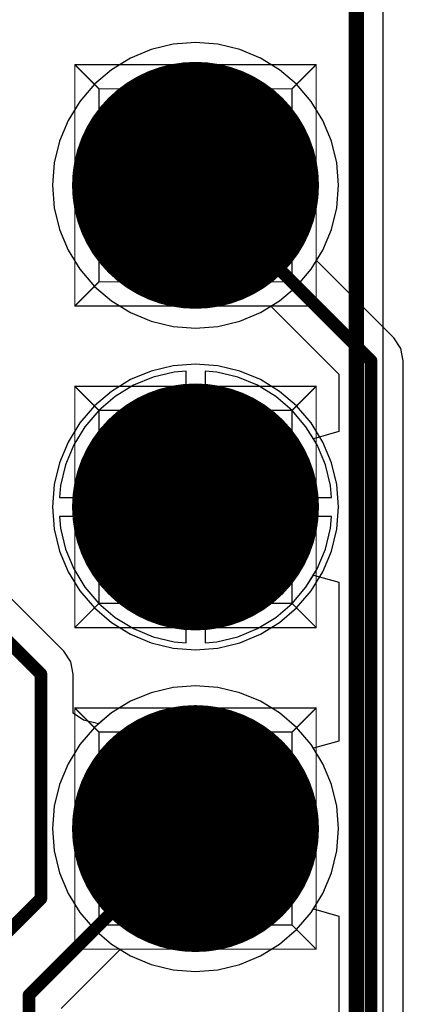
# Model space of a CAD drawing. Header units: millimetres. Extents: x 138 to 555, y 26 to 334.
# Tile 66 of 256: x 357.2 to 360.23, y 76.08 to 83.86. Entities that reach past the tile are written whole.
import ezdxf

# ---------------------------------------------------------------- set-up
doc = ezdxf.new("R2010")
doc.units = ezdxf.units.MM
for name, color, linetype in [('BottomLayer', 5, 'Continuous'), ('BottomSolder', 6, 'Continuous'), ('DrillDrawing', 1, 'Continuous'), ('Mechanical20', 56, 'Continuous'), ('Mechanical27', 56, 'Continuous'), ('MidLayer1', 16, 'Continuous'), ('MidLayer2', 76, 'Continuous'), ('MidLayer3', 90, 'Continuous'), ('MidLayer4', 156, 'Continuous'), ('MultiLayer', 9, 'Continuous'), ('PadHoleLayer', 156, 'Continuous'), ('TopLayer', 1, 'Continuous'), ('TopOverlay', 2, 'Continuous'), ('TopSolder', 216, 'Continuous')]:
    doc.layers.add(name, color=color, linetype=linetype)

# ---------------------------------------------------------------- blocks, each defined once
blk = doc.blocks.new('CON_SAMTEC_TSW_120_07_G_D_933')
at = {"layer": 'BottomLayer', "const_width": 0.925}
for points in [[(-16.9725, -1.27, 1), (-16.0475, -1.27, 1)], [(-14.4325, -1.27, 1), (-13.5075, -1.27, 1)], [(-11.8925, -1.27, 1), (-10.9675, -1.27, 1)]]:
    blk.add_lwpolyline(points, format="xyb", close=True, dxfattribs=at)
at = {"layer": 'BottomSolder', "const_width": 0.975}
for points in [[(-16.9975, -1.27, 1), (-16.0225, -1.27, 1)], [(-14.4575, -1.27, 1), (-13.4825, -1.27, 1)], [(-11.9175, -1.27, 1), (-10.9425, -1.27, 1)]]:
    blk.add_lwpolyline(points, format="xyb", close=True, dxfattribs=at)
at = {"layer": 'Mechanical20', "const_width": 0.01}
blk.add_lwpolyline([(-25.62, -2.75), (25.62, -2.75)], dxfattribs=at)
at = {"layer": 'Mechanical27', "const_width": 0.01}
for points in [[(-17.4625, -0.3175), (-17.4625, -2.2225)], [(-17.4625, -0.3175), (-15.5575, -0.3175)], [(-17.4625, -0.3175), (-17.272, -0.508)], [(-15.5575, -0.3175), (-15.748, -0.508)], [(-15.5575, -0.3175), (-15.5575, -2.2225)], [(-14.9225, -0.3175), (-14.9225, -2.2225)], [(-14.9225, -0.3175), (-13.0175, -0.3175)], [(-14.9225, -0.3175), (-14.732, -0.508)], [(-13.0175, -0.3175), (-13.208, -0.508)], [(-13.0175, -0.3175), (-13.0175, -2.2225)], [(-12.3825, -0.3175), (-12.3825, -2.2225)], [(-12.3825, -0.3175), (-10.4775, -0.3175)], [(-12.3825, -0.3175), (-12.192, -0.508)], [(-10.4775, -0.3175), (-10.668, -0.508)], [(-10.4775, -0.3175), (-10.4775, -2.2225)], [(-17.272, -0.508), (-15.748, -0.508)], [(-17.272, -0.508), (-17.272, -2.032)], [(-15.748, -0.508), (-15.748, -2.032)], [(-14.732, -0.508), (-13.208, -0.508)], [(-14.732, -0.508), (-14.732, -2.032)], [(-13.208, -0.508), (-13.208, -2.032)], [(-12.192, -0.508), (-10.668, -0.508)], [(-12.192, -0.508), (-12.192, -2.032)], [(-10.668, -0.508), (-10.668, -2.032)], [(-17.272, -2.032), (-17.4625, -2.2225)], [(-17.272, -2.032), (-15.748, -2.032)], [(-15.748, -2.032), (-15.5575, -2.2225)], [(-14.732, -2.032), (-14.9225, -2.2225)], [(-14.732, -2.032), (-13.208, -2.032)], [(-13.208, -2.032), (-13.0175, -2.2225)], [(-12.192, -2.032), (-12.3825, -2.2225)], [(-12.192, -2.032), (-10.668, -2.032)], [(-10.668, -2.032), (-10.4775, -2.2225)], [(-17.4625, -2.2225), (-15.5575, -2.2225)], [(-14.9225, -2.2225), (-13.0175, -2.2225)], [(-12.3825, -2.2225), (-10.4775, -2.2225)], [(-25.4, -2.54), (25.4, -2.54)]]:
    blk.add_lwpolyline(points, dxfattribs=at)
at = {"layer": 'Mechanical27', "const_width": 0.005}
for points in [[(-17.465, -0.3175, 1), (-17.46, -0.3175, 1)], [(-17.465, -0.3175, 1), (-17.46, -0.3175, 1)], [(-17.465, -0.3175, 1), (-17.46, -0.3175, 1)], [(-15.56, -0.3175, 1), (-15.555, -0.3175, 1)], [(-15.56, -0.3175, 1), (-15.555, -0.3175, 1)], [(-15.56, -0.3175, 1), (-15.555, -0.3175, 1)], [(-14.925, -0.3175, 1), (-14.92, -0.3175, 1)], [(-14.925, -0.3175, 1), (-14.92, -0.3175, 1)], [(-14.925, -0.3175, 1), (-14.92, -0.3175, 1)], [(-13.02, -0.3175, 1), (-13.015, -0.3175, 1)], [(-13.02, -0.3175, 1), (-13.015, -0.3175, 1)], [(-13.02, -0.3175, 1), (-13.015, -0.3175, 1)], [(-12.385, -0.3175, 1), (-12.38, -0.3175, 1)], [(-12.385, -0.3175, 1), (-12.38, -0.3175, 1)], [(-12.385, -0.3175, 1), (-12.38, -0.3175, 1)], [(-10.48, -0.3175, 1), (-10.475, -0.3175, 1)], [(-10.48, -0.3175, 1), (-10.475, -0.3175, 1)], [(-10.48, -0.3175, 1), (-10.475, -0.3175, 1)], [(-17.2745, -0.508, 1), (-17.2695, -0.508, 1)], [(-17.2745, -0.508, 1), (-17.2695, -0.508, 1)], [(-17.2745, -0.508, 1), (-17.2695, -0.508, 1)], [(-15.7505, -0.508, 1), (-15.7455, -0.508, 1)], [(-15.7505, -0.508, 1), (-15.7455, -0.508, 1)], [(-15.7505, -0.508, 1), (-15.7455, -0.508, 1)], [(-14.7345, -0.508, 1), (-14.7295, -0.508, 1)], [(-14.7345, -0.508, 1), (-14.7295, -0.508, 1)], [(-14.7345, -0.508, 1), (-14.7295, -0.508, 1)], [(-13.2105, -0.508, 1), (-13.2055, -0.508, 1)], [(-13.2105, -0.508, 1), (-13.2055, -0.508, 1)], [(-13.2105, -0.508, 1), (-13.2055, -0.508, 1)], [(-12.1945, -0.508, 1), (-12.1895, -0.508, 1)], [(-12.1945, -0.508, 1), (-12.1895, -0.508, 1)], [(-12.1945, -0.508, 1), (-12.1895, -0.508, 1)], [(-10.6705, -0.508, 1), (-10.6655, -0.508, 1)], [(-10.6705, -0.508, 1), (-10.6655, -0.508, 1)], [(-10.6705, -0.508, 1), (-10.6655, -0.508, 1)], [(-17.2745, -2.032, 1), (-17.2695, -2.032, 1)], [(-17.2745, -2.032, 1), (-17.2695, -2.032, 1)], [(-17.2745, -2.032, 1), (-17.2695, -2.032, 1)], [(-15.7505, -2.032, 1), (-15.7455, -2.032, 1)], [(-15.7505, -2.032, 1), (-15.7455, -2.032, 1)], [(-15.7505, -2.032, 1), (-15.7455, -2.032, 1)], [(-14.7345, -2.032, 1), (-14.7295, -2.032, 1)], [(-14.7345, -2.032, 1), (-14.7295, -2.032, 1)], [(-14.7345, -2.032, 1), (-14.7295, -2.032, 1)], [(-13.2105, -2.032, 1), (-13.2055, -2.032, 1)], [(-13.2105, -2.032, 1), (-13.2055, -2.032, 1)], [(-13.2105, -2.032, 1), (-13.2055, -2.032, 1)], [(-12.1945, -2.032, 1), (-12.1895, -2.032, 1)], [(-12.1945, -2.032, 1), (-12.1895, -2.032, 1)], [(-12.1945, -2.032, 1), (-12.1895, -2.032, 1)], [(-10.6705, -2.032, 1), (-10.6655, -2.032, 1)], [(-10.6705, -2.032, 1), (-10.6655, -2.032, 1)], [(-10.6705, -2.032, 1), (-10.6655, -2.032, 1)], [(-17.465, -2.2225, 1), (-17.46, -2.2225, 1)], [(-17.465, -2.2225, 1), (-17.46, -2.2225, 1)], [(-17.465, -2.2225, 1), (-17.46, -2.2225, 1)], [(-15.56, -2.2225, 1), (-15.555, -2.2225, 1)], [(-15.56, -2.2225, 1), (-15.555, -2.2225, 1)], [(-15.56, -2.2225, 1), (-15.555, -2.2225, 1)], [(-14.925, -2.2225, 1), (-14.92, -2.2225, 1)], [(-14.925, -2.2225, 1), (-14.92, -2.2225, 1)], [(-14.925, -2.2225, 1), (-14.92, -2.2225, 1)], [(-13.02, -2.2225, 1), (-13.015, -2.2225, 1)], [(-13.02, -2.2225, 1), (-13.015, -2.2225, 1)], [(-13.02, -2.2225, 1), (-13.015, -2.2225, 1)], [(-12.385, -2.2225, 1), (-12.38, -2.2225, 1)], [(-12.385, -2.2225, 1), (-12.38, -2.2225, 1)], [(-12.385, -2.2225, 1), (-12.38, -2.2225, 1)], [(-10.48, -2.2225, 1), (-10.475, -2.2225, 1)], [(-10.48, -2.2225, 1), (-10.475, -2.2225, 1)], [(-10.48, -2.2225, 1), (-10.475, -2.2225, 1)]]:
    blk.add_lwpolyline(points, format="xyb", close=True, dxfattribs=at)
at = {"layer": 'MidLayer1', "const_width": 0.925}
for points in [[(-16.9725, -1.27, 1), (-16.0475, -1.27, 1)], [(-14.4325, -1.27, 1), (-13.5075, -1.27, 1)], [(-11.8925, -1.27, 1), (-10.9675, -1.27, 1)]]:
    blk.add_lwpolyline(points, format="xyb", close=True, dxfattribs=at)
at = {"layer": 'MidLayer2', "const_width": 0.925}
for points in [[(-16.9725, -1.27, 1), (-16.0475, -1.27, 1)], [(-14.4325, -1.27, 1), (-13.5075, -1.27, 1)], [(-11.8925, -1.27, 1), (-10.9675, -1.27, 1)]]:
    blk.add_lwpolyline(points, format="xyb", close=True, dxfattribs=at)
at = {"layer": 'MidLayer3', "const_width": 0.925}
for points in [[(-16.9725, -1.27, 1), (-16.0475, -1.27, 1)], [(-14.4325, -1.27, 1), (-13.5075, -1.27, 1)], [(-11.8925, -1.27, 1), (-10.9675, -1.27, 1)]]:
    blk.add_lwpolyline(points, format="xyb", close=True, dxfattribs=at)
at = {"layer": 'MidLayer4', "const_width": 0.925}
for points in [[(-16.9725, -1.27, 1), (-16.0475, -1.27, 1)], [(-14.4325, -1.27, 1), (-13.5075, -1.27, 1)], [(-11.8925, -1.27, 1), (-10.9675, -1.27, 1)]]:
    blk.add_lwpolyline(points, format="xyb", close=True, dxfattribs=at)
at = {"layer": 'MultiLayer', "const_width": 0.925}
for points in [[(-16.9725, -1.27, 1), (-16.0475, -1.27, 1)], [(-14.4325, -1.27, 1), (-13.5075, -1.27, 1)], [(-11.8925, -1.27, 1), (-10.9675, -1.27, 1)]]:
    blk.add_lwpolyline(points, format="xyb", close=True, dxfattribs=at)
at = {"layer": 'PadHoleLayer', "const_width": 0.5}
for points in [[(-16.76, -1.27, 1), (-16.26, -1.27, 1)], [(-14.22, -1.27, 1), (-13.72, -1.27, 1)], [(-11.68, -1.27, 1), (-11.18, -1.27, 1)]]:
    blk.add_lwpolyline(points, format="xyb", close=True, dxfattribs=at)
at = {"layer": 'TopLayer', "const_width": 0.925}
for points in [[(-16.9725, -1.27, 1), (-16.0475, -1.27, 1)], [(-14.4325, -1.27, 1), (-13.5075, -1.27, 1)], [(-11.8925, -1.27, 1), (-10.9675, -1.27, 1)]]:
    blk.add_lwpolyline(points, format="xyb", close=True, dxfattribs=at)
at = {"layer": 'TopOverlay', "const_width": 0.12}
blk.add_lwpolyline([(-25.4, -2.54), (25.4, -2.54)], dxfattribs=at)
at = {"layer": 'TopSolder', "const_width": 0.975}
for points in [[(-16.9975, -1.27, 1), (-16.0225, -1.27, 1)], [(-14.4575, -1.27, 1), (-13.4825, -1.27, 1)], [(-11.9175, -1.27, 1), (-10.9425, -1.27, 1)]]:
    blk.add_lwpolyline(points, format="xyb", close=True, dxfattribs=at)

msp = doc.modelspace()

# ---------------------------------------------------------------- linework, layer by layer
at = {"layer": 'BottomLayer'}
for p, q in [((358.5905, 83.6809), (358.4139, 83.667)), ((358.767, 83.667), (358.5905, 83.6809)), ((358.2417, 83.6256), (358.0781, 83.5579)), ((358.4139, 83.667), (358.2417, 83.6256)), ((358.9392, 83.6256), (358.767, 83.667)), ((359.1028, 83.5579), (358.9392, 83.6256)), ((358.0781, 83.5579), (357.9272, 83.4653)), ((359.2538, 83.4653), (359.1028, 83.5579)), ((357.9272, 83.4653), (357.7925, 83.3503)), ((359.3884, 83.3503), (359.2538, 83.4653)), ((357.7925, 83.3503), (357.6775, 83.2157)), ((359.5034, 83.2157), (359.3884, 83.3503)), ((357.6775, 83.2157), (357.585, 83.0647)), ((359.5959, 83.0647), (359.5034, 83.2157)), ((357.585, 83.0647), (357.5172, 82.9011)), ((359.6637, 82.9011), (359.5959, 83.0647)), ((357.5172, 82.9011), (357.4759, 82.7289)), ((359.705, 82.7289), (359.6637, 82.9011)), ((357.4759, 82.7289), (357.462, 82.5524)), ((359.7189, 82.5524), (359.705, 82.7289)), ((357.462, 82.5524), (357.4759, 82.3759)), ((359.705, 82.3759), (359.7189, 82.5524)), ((357.4759, 82.3759), (357.5172, 82.2037)), ((359.6637, 82.2037), (359.705, 82.3759)), ((357.5172, 82.2037), (357.585, 82.0401)), ((359.5959, 82.0401), (359.6637, 82.2037)), ((357.585, 82.0401), (357.6775, 81.8891)), ((359.5455, 81.9578), (359.5959, 82.0401)), ((357.6775, 81.8891), (357.7925, 81.7544)), ((360.1563, 81.347), (359.5455, 81.9578)), ((357.7925, 81.7544), (357.9272, 81.6394)), ((357.9272, 81.6394), (358.0781, 81.5469)), ((359.1028, 81.5469), (359.185, 81.5973)), ((359.185, 81.5973), (359.7212, 81.0612)), ((358.0781, 81.5469), (358.2417, 81.4791)), ((358.9392, 81.4791), (359.1028, 81.5469)), ((358.2417, 81.4791), (358.4139, 81.4378)), ((358.4139, 81.4378), (358.5905, 81.4239)), ((358.5905, 81.4239), (358.767, 81.4378)), ((358.767, 81.4378), (358.9392, 81.4791)), ((360.2116, 81.2643), (360.1563, 81.347)), ((360.231, 81.1668), (360.2116, 81.2643)), ((360.231, 68.7349), (360.231, 81.1668)), ((358.2572, 81.0379), (358.1009, 80.9732)), ((358.4218, 81.0774), (358.2572, 81.0379)), ((358.5155, 81.0848), (358.4218, 81.0774)), ((358.5155, 80.0874), (358.5155, 81.0848)), ((358.7591, 81.0774), (358.6655, 81.0848)), ((358.6655, 81.0848), (358.6655, 80.0124)), ((358.9237, 81.0379), (358.7591, 81.0774)), ((359.08, 80.9732), (358.9237, 81.0379)), ((359.7212, 81.0612), (359.7212, 80.6074)), ((358.1009, 80.9732), (357.9566, 80.8848)), ((359.2243, 80.8848), (359.08, 80.9732)), ((357.9566, 80.8848), (357.828, 80.7749)), ((359.3529, 80.7749), (359.2243, 80.8848)), ((357.828, 80.7749), (357.7181, 80.6462)), ((359.4628, 80.6462), (359.3529, 80.7749)), ((357.7181, 80.6462), (357.6297, 80.5019)), ((359.5212, 80.551), (359.4628, 80.6462)), ((359.7212, 80.6074), (359.5212, 80.551)), ((357.6297, 80.5019), (357.5649, 80.3456)), ((357.5649, 80.3456), (357.5254, 80.1811)), ((357.5254, 80.1811), (357.518, 80.0874)), ((357.518, 80.0874), (358.5155, 80.0874)), ((358.5155, 79.9374), (357.518, 79.9374)), ((357.518, 79.9374), (357.5254, 79.8437)), ((358.5155, 78.94), (358.5155, 79.9374)), ((358.6655, 80.0124), (358.6655, 78.94)), ((357.5254, 79.8437), (357.5649, 79.6792)), ((357.5649, 79.6792), (357.6297, 79.5228)), ((357.6297, 79.5228), (357.7181, 79.3786)), ((359.4628, 79.3786), (359.5212, 79.4738)), ((359.5212, 79.4738), (359.7212, 79.4174)), ((359.7212, 79.4174), (359.7212, 78.1631)), ((357.7181, 79.3786), (357.828, 79.2499)), ((359.3529, 79.2499), (359.4628, 79.3786)), ((357.828, 79.2499), (357.9566, 79.14)), ((359.2243, 79.14), (359.3529, 79.2499)), ((357.9566, 79.14), (358.1009, 79.0516)), ((359.08, 79.0516), (359.2243, 79.14)), ((358.1009, 79.0516), (358.2572, 78.9868)), ((358.9237, 78.9868), (359.08, 79.0516)), ((358.2572, 78.9868), (358.4218, 78.9473)), ((358.4218, 78.9473), (358.5155, 78.94)), ((358.6655, 78.94), (358.7591, 78.9473)), ((358.7591, 78.9473), (358.9237, 78.9868)), ((358.2417, 78.5456), (358.0781, 78.4779)), ((358.4139, 78.587), (358.2417, 78.5456)), ((358.5905, 78.6009), (358.4139, 78.587)), ((358.767, 78.587), (358.5905, 78.6009)), ((358.9392, 78.5456), (358.767, 78.587)), ((359.1028, 78.4779), (358.9392, 78.5456)), ((358.0781, 78.4779), (357.9272, 78.3853)), ((359.2538, 78.3853), (359.1028, 78.4779)), ((357.9272, 78.3853), (357.7925, 78.2703)), ((359.3884, 78.2703), (359.2538, 78.3853)), ((357.7925, 78.2703), (357.6775, 78.1357)), ((359.5034, 78.1357), (359.3884, 78.2703)), ((359.7212, 78.1631), (359.5212, 78.1067)), ((357.6775, 78.1357), (357.585, 77.9847)), ((359.5212, 78.1067), (359.5034, 78.1357)), ((357.585, 77.9847), (357.5172, 77.8211)), ((357.5172, 77.8211), (357.4759, 77.6489)), ((357.4759, 77.6489), (357.462, 77.4724)), ((357.462, 77.4724), (357.4759, 77.2959)), ((357.4759, 77.2959), (357.5172, 77.1237)), ((357.5172, 77.1237), (357.585, 76.9601)), ((357.585, 76.9601), (357.6775, 76.8091)), ((359.5034, 76.8091), (359.5212, 76.8381)), ((359.5212, 76.8381), (359.7212, 76.7817)), ((357.6775, 76.8091), (357.7925, 76.6744)), ((359.3884, 76.6744), (359.5034, 76.8091)), ((359.7212, 76.7817), (359.7212, 75.6231)), ((357.7925, 76.6744), (357.9272, 76.5594)), ((359.2538, 76.5594), (359.3884, 76.6744)), ((357.9272, 76.5594), (358.0781, 76.4669)), ((359.1028, 76.4669), (359.2538, 76.5594)), ((358.0781, 76.4669), (358.2417, 76.3991)), ((358.9392, 76.3991), (359.1028, 76.4669)), ((358.2417, 76.3991), (358.4139, 76.3578)), ((358.767, 76.3578), (358.9392, 76.3991)), ((358.4139, 76.3578), (358.5905, 76.3439)), ((358.5905, 76.3439), (358.767, 76.3578))]:
    msp.add_line(p, q, dxfattribs=at)
at = {"layer": 'BottomLayer', "const_width": 0.1}
for points in [[(358.5905, 82.5524), (359.9761, 81.1668)], [(359.9761, 68.7349), (359.9761, 81.1668)]]:
    msp.add_lwpolyline(points, dxfattribs=at)
at = {"layer": 'BottomLayer', "const_width": 0.05}
for points in [[(358.5655, 82.5524, 1), (358.6155, 82.5524, 1)], [(359.9511, 81.1668, 1), (360.0011, 81.1668, 1)], [(359.9511, 81.1668, 1), (360.0011, 81.1668, 1)]]:
    msp.add_lwpolyline(points, format="xyb", close=True, dxfattribs=at)
at = {"layer": 'DrillDrawing', "const_width": 0.0508}
for points in [[(358.3365, 82.8064), (358.8445, 82.8064)], [(358.3365, 82.8064), (358.5905, 82.2984)], [(358.5905, 82.2984), (358.8445, 82.8064)], [(358.3365, 80.2664), (358.8445, 80.2664)], [(358.3365, 80.2664), (358.5905, 79.7584)], [(358.5905, 79.7584), (358.8445, 80.2664)], [(358.3365, 77.7264), (358.8445, 77.7264)], [(358.3365, 77.7264), (358.5905, 77.2184)], [(358.5905, 77.2184), (358.8445, 77.7264)]]:
    msp.add_lwpolyline(points, dxfattribs=at)
at = {"layer": 'DrillDrawing', "const_width": 0.0254}
for points in [[(358.3238, 82.8064, 1), (358.3492, 82.8064, 1)], [(358.3238, 82.8064, 1), (358.3492, 82.8064, 1)], [(358.8318, 82.8064, 1), (358.8572, 82.8064, 1)], [(358.8318, 82.8064, 1), (358.8572, 82.8064, 1)], [(358.5778, 82.2984, 1), (358.6032, 82.2984, 1)], [(358.5778, 82.2984, 1), (358.6032, 82.2984, 1)], [(358.3238, 80.2664, 1), (358.3492, 80.2664, 1)], [(358.3238, 80.2664, 1), (358.3492, 80.2664, 1)], [(358.8318, 80.2664, 1), (358.8572, 80.2664, 1)], [(358.8318, 80.2664, 1), (358.8572, 80.2664, 1)], [(358.5778, 79.7584, 1), (358.6032, 79.7584, 1)], [(358.5778, 79.7584, 1), (358.6032, 79.7584, 1)], [(358.3238, 77.7264, 1), (358.3492, 77.7264, 1)], [(358.3238, 77.7264, 1), (358.3492, 77.7264, 1)], [(358.8318, 77.7264, 1), (358.8572, 77.7264, 1)], [(358.8318, 77.7264, 1), (358.8572, 77.7264, 1)], [(358.5778, 77.2184, 1), (358.6032, 77.2184, 1)], [(358.5778, 77.2184, 1), (358.6032, 77.2184, 1)]]:
    msp.add_lwpolyline(points, format="xyb", close=True, dxfattribs=at)
at = {"layer": 'MidLayer1'}
for p, q in [((358.5905, 83.6809), (358.4139, 83.667)), ((358.767, 83.667), (358.5905, 83.6809)), ((358.2417, 83.6256), (358.0781, 83.5579)), ((358.4139, 83.667), (358.2417, 83.6256)), ((358.9392, 83.6256), (358.767, 83.667)), ((359.1028, 83.5579), (358.9392, 83.6256)), ((358.0781, 83.5579), (357.9272, 83.4653)), ((359.2538, 83.4653), (359.1028, 83.5579)), ((357.9272, 83.4653), (357.7925, 83.3503)), ((359.3884, 83.3503), (359.2538, 83.4653)), ((357.7925, 83.3503), (357.6775, 83.2157)), ((359.5034, 83.2157), (359.3884, 83.3503)), ((357.6775, 83.2157), (357.585, 83.0647)), ((359.5959, 83.0647), (359.5034, 83.2157)), ((357.585, 83.0647), (357.5172, 82.9011)), ((359.6637, 82.9011), (359.5959, 83.0647)), ((357.5172, 82.9011), (357.4759, 82.7289)), ((359.705, 82.7289), (359.6637, 82.9011)), ((357.4759, 82.7289), (357.462, 82.5524)), ((359.7189, 82.5524), (359.705, 82.7289)), ((357.462, 82.5524), (357.4759, 82.3759)), ((359.705, 82.3759), (359.7189, 82.5524)), ((357.4759, 82.3759), (357.5172, 82.2037)), ((359.6637, 82.2037), (359.705, 82.3759)), ((357.5172, 82.2037), (357.585, 82.0401)), ((359.5959, 82.0401), (359.6637, 82.2037)), ((357.585, 82.0401), (357.6775, 81.8891)), ((359.5034, 81.8891), (359.5959, 82.0401)), ((357.6775, 81.8891), (357.7925, 81.7544)), ((359.3884, 81.7544), (359.5034, 81.8891)), ((357.7925, 81.7544), (357.9272, 81.6394)), ((359.2538, 81.6394), (359.3884, 81.7544)), ((357.9272, 81.6394), (358.0781, 81.5469)), ((359.1028, 81.5469), (359.2538, 81.6394)), ((358.0781, 81.5469), (358.2417, 81.4791)), ((358.9392, 81.4791), (359.1028, 81.5469)), ((358.2417, 81.4791), (358.4139, 81.4378)), ((358.4139, 81.4378), (358.5905, 81.4239)), ((358.5905, 81.4239), (358.767, 81.4378)), ((358.767, 81.4378), (358.9392, 81.4791)), ((358.4139, 81.127), (358.2417, 81.0856)), ((358.5905, 81.1409), (358.4139, 81.127)), ((358.767, 81.127), (358.5905, 81.1409)), ((358.9392, 81.0856), (358.767, 81.127)), ((358.2417, 81.0856), (358.0781, 81.0179)), ((359.1028, 81.0179), (358.9392, 81.0856)), ((358.0781, 81.0179), (357.9272, 80.9253)), ((359.2538, 80.9253), (359.1028, 81.0179)), ((357.9272, 80.9253), (357.7925, 80.8103)), ((359.3884, 80.8103), (359.2538, 80.9253)), ((357.7925, 80.8103), (357.6775, 80.6757)), ((359.5034, 80.6757), (359.3884, 80.8103)), ((357.6775, 80.6757), (357.585, 80.5247)), ((359.5959, 80.5247), (359.5034, 80.6757)), ((357.585, 80.5247), (357.5172, 80.3611)), ((359.6637, 80.3611), (359.5959, 80.5247)), ((357.5172, 80.3611), (357.4759, 80.1889)), ((359.705, 80.1889), (359.6637, 80.3611)), ((357.4759, 80.1889), (357.462, 80.0124)), ((359.7189, 80.0124), (359.705, 80.1889)), ((357.462, 80.0124), (357.4759, 79.8359)), ((359.705, 79.8359), (359.7189, 80.0124)), ((357.4759, 79.8359), (357.5172, 79.6637)), ((359.6637, 79.6637), (359.705, 79.8359)), ((357.5172, 79.6637), (357.585, 79.5001)), ((359.5959, 79.5001), (359.6637, 79.6637)), ((357.585, 79.5001), (357.6775, 79.3491)), ((359.5034, 79.3491), (359.5959, 79.5001)), ((357.6775, 79.3491), (357.7925, 79.2144)), ((359.3884, 79.2144), (359.5034, 79.3491)), ((357.7925, 79.2144), (357.9272, 79.0994)), ((359.2538, 79.0994), (359.3884, 79.2144)), ((357.9272, 79.0994), (358.0781, 79.0069)), ((359.1028, 79.0069), (359.2538, 79.0994)), ((358.0781, 79.0069), (358.2417, 78.9391)), ((358.9392, 78.9391), (359.1028, 79.0069)), ((358.2417, 78.9391), (358.4139, 78.8978)), ((358.767, 78.8978), (358.9392, 78.9391)), ((358.4139, 78.8978), (358.5905, 78.8839)), ((358.5905, 78.8839), (358.767, 78.8978)), ((358.2417, 78.5456), (358.0781, 78.4779)), ((358.4139, 78.587), (358.2417, 78.5456)), ((358.5905, 78.6009), (358.4139, 78.587)), ((358.767, 78.587), (358.5905, 78.6009)), ((358.9392, 78.5456), (358.767, 78.587)), ((359.1028, 78.4779), (358.9392, 78.5456)), ((358.0781, 78.4779), (357.9272, 78.3853)), ((359.2538, 78.3853), (359.1028, 78.4779)), ((357.9272, 78.3853), (357.7925, 78.2703)), ((359.3884, 78.2703), (359.2538, 78.3853)), ((357.7925, 78.2703), (357.6775, 78.1357)), ((359.5034, 78.1357), (359.3884, 78.2703)), ((357.6775, 78.1357), (357.585, 77.9847)), ((359.5959, 77.9847), (359.5034, 78.1357)), ((357.585, 77.9847), (357.5172, 77.8211)), ((359.6637, 77.8211), (359.5959, 77.9847)), ((357.5172, 77.8211), (357.4759, 77.6489)), ((359.705, 77.6489), (359.6637, 77.8211)), ((357.4759, 77.6489), (357.462, 77.4724)), ((359.7189, 77.4724), (359.705, 77.6489)), ((357.462, 77.4724), (357.4759, 77.2959)), ((359.705, 77.2959), (359.7189, 77.4724)), ((357.4759, 77.2959), (357.5172, 77.1237)), ((359.6637, 77.1237), (359.705, 77.2959)), ((357.5172, 77.1237), (357.585, 76.9601)), ((359.5959, 76.9601), (359.6637, 77.1237)), ((357.585, 76.9601), (357.6775, 76.8091)), ((359.5034, 76.8091), (359.5959, 76.9601)), ((357.6775, 76.8091), (357.7925, 76.6744)), ((359.3884, 76.6744), (359.5034, 76.8091)), ((357.7925, 76.6744), (357.9272, 76.5594)), ((359.2538, 76.5594), (359.3884, 76.6744)), ((357.9272, 76.5594), (358.0781, 76.4669)), ((359.1028, 76.4669), (359.2538, 76.5594)), ((358.0781, 76.4669), (358.2417, 76.3991)), ((358.9392, 76.3991), (359.1028, 76.4669)), ((358.2417, 76.3991), (358.4139, 76.3578)), ((358.767, 76.3578), (358.9392, 76.3991)), ((358.4139, 76.3578), (358.5905, 76.3439)), ((358.5905, 76.3439), (358.767, 76.3578))]:
    msp.add_line(p, q, dxfattribs=at)
at = {"layer": 'MidLayer2'}
for p, q in [((358.5905, 83.6809), (358.4139, 83.667)), ((358.767, 83.667), (358.5905, 83.6809)), ((358.2417, 83.6256), (358.0781, 83.5579)), ((358.4139, 83.667), (358.2417, 83.6256)), ((358.9392, 83.6256), (358.767, 83.667)), ((359.1028, 83.5579), (358.9392, 83.6256)), ((358.0781, 83.5579), (357.9272, 83.4653)), ((359.2538, 83.4653), (359.1028, 83.5579)), ((357.9272, 83.4653), (357.7925, 83.3503)), ((359.3884, 83.3503), (359.2538, 83.4653)), ((357.7925, 83.3503), (357.6775, 83.2157)), ((359.5034, 83.2157), (359.3884, 83.3503)), ((357.6775, 83.2157), (357.585, 83.0647)), ((359.5959, 83.0647), (359.5034, 83.2157)), ((357.585, 83.0647), (357.5172, 82.9011)), ((359.6637, 82.9011), (359.5959, 83.0647)), ((357.5172, 82.9011), (357.4759, 82.7289)), ((359.705, 82.7289), (359.6637, 82.9011)), ((357.4759, 82.7289), (357.462, 82.5524)), ((359.7189, 82.5524), (359.705, 82.7289)), ((357.462, 82.5524), (357.4759, 82.3759)), ((359.705, 82.3759), (359.7189, 82.5524)), ((357.4759, 82.3759), (357.5172, 82.2037)), ((359.6637, 82.2037), (359.705, 82.3759)), ((357.5172, 82.2037), (357.585, 82.0401)), ((359.5959, 82.0401), (359.6637, 82.2037)), ((357.585, 82.0401), (357.6775, 81.8891)), ((359.5034, 81.8891), (359.5959, 82.0401)), ((357.6775, 81.8891), (357.7925, 81.7544)), ((359.3884, 81.7544), (359.5034, 81.8891)), ((357.7925, 81.7544), (357.9272, 81.6394)), ((359.2538, 81.6394), (359.3884, 81.7544)), ((357.9272, 81.6394), (358.0781, 81.5469)), ((359.1028, 81.5469), (359.2538, 81.6394)), ((358.0781, 81.5469), (358.2417, 81.4791)), ((358.9392, 81.4791), (359.1028, 81.5469)), ((358.2417, 81.4791), (358.4139, 81.4378)), ((358.4139, 81.4378), (358.5905, 81.4239)), ((358.5905, 81.4239), (358.767, 81.4378)), ((358.767, 81.4378), (358.9392, 81.4791)), ((358.2572, 81.0379), (358.1009, 80.9732)), ((358.4218, 81.0774), (358.2572, 81.0379)), ((358.5155, 81.0848), (358.4218, 81.0774)), ((358.5155, 80.0874), (358.5155, 81.0848)), ((358.7591, 81.0774), (358.6655, 81.0848)), ((358.6655, 81.0848), (358.6655, 80.0874)), ((358.9237, 81.0379), (358.7591, 81.0774)), ((359.08, 80.9732), (358.9237, 81.0379)), ((358.1009, 80.9732), (357.9566, 80.8848)), ((359.2243, 80.8848), (359.08, 80.9732)), ((357.9566, 80.8848), (357.828, 80.7749)), ((359.3529, 80.7749), (359.2243, 80.8848)), ((357.828, 80.7749), (357.7181, 80.6462)), ((359.4628, 80.6462), (359.3529, 80.7749)), ((357.7181, 80.6462), (357.6297, 80.5019)), ((359.5512, 80.5019), (359.4628, 80.6462)), ((357.6297, 80.5019), (357.5649, 80.3456)), ((359.616, 80.3456), (359.5512, 80.5019)), ((357.5649, 80.3456), (357.5254, 80.1811)), ((359.6555, 80.1811), (359.616, 80.3456)), ((357.5254, 80.1811), (357.518, 80.0874)), ((359.6629, 80.0874), (359.6555, 80.1811)), ((357.518, 80.0874), (358.5155, 80.0874)), ((358.6655, 80.0874), (359.6629, 80.0874)), ((358.5155, 79.9374), (357.518, 79.9374)), ((357.518, 79.9374), (357.5254, 79.8437)), ((358.5155, 78.94), (358.5155, 79.9374)), ((359.6629, 79.9374), (358.6655, 79.9374)), ((358.6655, 79.9374), (358.6655, 78.94)), ((359.6555, 79.8437), (359.6629, 79.9374)), ((357.5254, 79.8437), (357.5649, 79.6792)), ((359.616, 79.6792), (359.6555, 79.8437)), ((357.5649, 79.6792), (357.6297, 79.5228)), ((359.5512, 79.5228), (359.616, 79.6792)), ((357.6297, 79.5228), (357.7181, 79.3786)), ((359.4628, 79.3786), (359.5512, 79.5228)), ((357.7181, 79.3786), (357.828, 79.2499)), ((359.3529, 79.2499), (359.4628, 79.3786)), ((357.828, 79.2499), (357.9566, 79.14)), ((359.2243, 79.14), (359.3529, 79.2499)), ((357.9566, 79.14), (358.1009, 79.0516)), ((359.08, 79.0516), (359.2243, 79.14)), ((358.1009, 79.0516), (358.2572, 78.9868)), ((358.9237, 78.9868), (359.08, 79.0516)), ((358.2572, 78.9868), (358.4218, 78.9473)), ((358.4218, 78.9473), (358.5155, 78.94)), ((358.6655, 78.94), (358.7591, 78.9473)), ((358.7591, 78.9473), (358.9237, 78.9868)), ((358.2417, 78.5456), (358.0781, 78.4779)), ((358.4139, 78.587), (358.2417, 78.5456)), ((358.5905, 78.6009), (358.4139, 78.587)), ((358.767, 78.587), (358.5905, 78.6009)), ((358.9392, 78.5456), (358.767, 78.587)), ((359.1028, 78.4779), (358.9392, 78.5456)), ((358.0781, 78.4779), (357.9272, 78.3853)), ((359.2538, 78.3853), (359.1028, 78.4779)), ((357.9272, 78.3853), (357.7925, 78.2703)), ((359.3884, 78.2703), (359.2538, 78.3853)), ((357.7925, 78.2703), (357.6775, 78.1357)), ((359.5034, 78.1357), (359.3884, 78.2703)), ((357.6775, 78.1357), (357.585, 77.9847)), ((359.5959, 77.9847), (359.5034, 78.1357)), ((357.585, 77.9847), (357.5172, 77.8211)), ((359.6637, 77.8211), (359.5959, 77.9847)), ((357.5172, 77.8211), (357.4759, 77.6489)), ((359.705, 77.6489), (359.6637, 77.8211)), ((357.4759, 77.6489), (357.462, 77.4724)), ((359.7189, 77.4724), (359.705, 77.6489)), ((357.462, 77.4724), (357.4759, 77.2959)), ((359.705, 77.2959), (359.7189, 77.4724)), ((357.4759, 77.2959), (357.5172, 77.1237)), ((359.6637, 77.1237), (359.705, 77.2959)), ((357.5172, 77.1237), (357.585, 76.9601)), ((359.5959, 76.9601), (359.6637, 77.1237)), ((357.585, 76.9601), (357.6775, 76.8091)), ((359.5034, 76.8091), (359.5959, 76.9601)), ((357.6775, 76.8091), (357.7925, 76.6744)), ((359.3884, 76.6744), (359.5034, 76.8091)), ((357.7925, 76.6744), (357.9272, 76.5594)), ((359.2538, 76.5594), (359.3884, 76.6744)), ((357.9272, 76.5594), (358.0781, 76.4669)), ((359.1028, 76.4669), (359.2538, 76.5594)), ((358.0781, 76.4669), (358.2417, 76.3991)), ((358.9392, 76.3991), (359.1028, 76.4669)), ((358.2417, 76.3991), (358.4139, 76.3578)), ((358.767, 76.3578), (358.9392, 76.3991)), ((358.4139, 76.3578), (358.5905, 76.3439)), ((358.5905, 76.3439), (358.767, 76.3578))]:
    msp.add_line(p, q, dxfattribs=at)
at = {"layer": 'MidLayer3'}
for p, q in [((358.5905, 83.6809), (358.4139, 83.667)), ((358.767, 83.667), (358.5905, 83.6809)), ((358.2417, 83.6256), (358.0781, 83.5579)), ((358.4139, 83.667), (358.2417, 83.6256)), ((358.9392, 83.6256), (358.767, 83.667)), ((359.1028, 83.5579), (358.9392, 83.6256)), ((358.0781, 83.5579), (357.9272, 83.4653)), ((359.2538, 83.4653), (359.1028, 83.5579)), ((357.9272, 83.4653), (357.7925, 83.3503)), ((359.3884, 83.3503), (359.2538, 83.4653)), ((357.7925, 83.3503), (357.6775, 83.2157)), ((359.5034, 83.2157), (359.3884, 83.3503)), ((357.6775, 83.2157), (357.585, 83.0647)), ((359.5959, 83.0647), (359.5034, 83.2157)), ((357.585, 83.0647), (357.5172, 82.9011)), ((359.6637, 82.9011), (359.5959, 83.0647)), ((357.5172, 82.9011), (357.4759, 82.7289)), ((359.705, 82.7289), (359.6637, 82.9011)), ((357.4759, 82.7289), (357.462, 82.5524)), ((359.7189, 82.5524), (359.705, 82.7289)), ((357.462, 82.5524), (357.4759, 82.3759)), ((359.705, 82.3759), (359.7189, 82.5524)), ((357.4759, 82.3759), (357.5172, 82.2037)), ((359.6637, 82.2037), (359.705, 82.3759)), ((357.5172, 82.2037), (357.585, 82.0401)), ((359.5959, 82.0401), (359.6637, 82.2037)), ((357.585, 82.0401), (357.6775, 81.8891)), ((359.5034, 81.8891), (359.5959, 82.0401)), ((357.6775, 81.8891), (357.7925, 81.7544)), ((359.3884, 81.7544), (359.5034, 81.8891)), ((357.7925, 81.7544), (357.9272, 81.6394)), ((359.2538, 81.6394), (359.3884, 81.7544)), ((357.9272, 81.6394), (358.0781, 81.5469)), ((359.1028, 81.5469), (359.2538, 81.6394)), ((358.0781, 81.5469), (358.2417, 81.4791)), ((358.9392, 81.4791), (359.1028, 81.5469)), ((358.2417, 81.4791), (358.4139, 81.4378)), ((358.4139, 81.4378), (358.5905, 81.4239)), ((358.5905, 81.4239), (358.767, 81.4378)), ((358.767, 81.4378), (358.9392, 81.4791)), ((358.2572, 81.0379), (358.1009, 80.9732)), ((358.4218, 81.0774), (358.2572, 81.0379)), ((358.5155, 81.0848), (358.4218, 81.0774)), ((358.5155, 80.0874), (358.5155, 81.0848)), ((358.7591, 81.0774), (358.6655, 81.0848)), ((358.6655, 81.0848), (358.6655, 80.0874)), ((358.9237, 81.0379), (358.7591, 81.0774)), ((359.08, 80.9732), (358.9237, 81.0379)), ((358.1009, 80.9732), (357.9566, 80.8848)), ((359.2243, 80.8848), (359.08, 80.9732)), ((357.9566, 80.8848), (357.828, 80.7749)), ((359.3529, 80.7749), (359.2243, 80.8848)), ((357.828, 80.7749), (357.7181, 80.6462)), ((359.4628, 80.6462), (359.3529, 80.7749)), ((357.7181, 80.6462), (357.6297, 80.5019)), ((359.5512, 80.5019), (359.4628, 80.6462)), ((357.6297, 80.5019), (357.5649, 80.3456)), ((359.616, 80.3456), (359.5512, 80.5019)), ((357.5649, 80.3456), (357.5254, 80.1811)), ((359.6555, 80.1811), (359.616, 80.3456)), ((357.5254, 80.1811), (357.518, 80.0874)), ((359.6629, 80.0874), (359.6555, 80.1811)), ((357.518, 80.0874), (358.5155, 80.0874)), ((358.6655, 80.0874), (359.6629, 80.0874)), ((358.5155, 79.9374), (357.518, 79.9374)), ((357.518, 79.9374), (357.5254, 79.8437)), ((358.5155, 78.94), (358.5155, 79.9374)), ((359.6629, 79.9374), (358.6655, 79.9374)), ((358.6655, 79.9374), (358.6655, 78.94)), ((359.6555, 79.8437), (359.6629, 79.9374)), ((357.5254, 79.8437), (357.5649, 79.6792)), ((359.616, 79.6792), (359.6555, 79.8437)), ((357.5649, 79.6792), (357.6297, 79.5228)), ((359.5512, 79.5228), (359.616, 79.6792)), ((357.6297, 79.5228), (357.7181, 79.3786)), ((359.4628, 79.3786), (359.5512, 79.5228)), ((357.7181, 79.3786), (357.828, 79.2499)), ((359.3529, 79.2499), (359.4628, 79.3786)), ((357.828, 79.2499), (357.9566, 79.14)), ((359.2243, 79.14), (359.3529, 79.2499)), ((357.9566, 79.14), (358.1009, 79.0516)), ((359.08, 79.0516), (359.2243, 79.14)), ((358.1009, 79.0516), (358.2572, 78.9868)), ((358.9237, 78.9868), (359.08, 79.0516)), ((358.2572, 78.9868), (358.4218, 78.9473)), ((358.4218, 78.9473), (358.5155, 78.94)), ((358.6655, 78.94), (358.7591, 78.9473)), ((358.7591, 78.9473), (358.9237, 78.9868)), ((358.2417, 78.5456), (358.0781, 78.4779)), ((358.4139, 78.587), (358.2417, 78.5456)), ((358.5905, 78.6009), (358.4139, 78.587)), ((358.767, 78.587), (358.5905, 78.6009)), ((358.9392, 78.5456), (358.767, 78.587)), ((359.1028, 78.4779), (358.9392, 78.5456)), ((358.0781, 78.4779), (357.9272, 78.3853)), ((359.2538, 78.3853), (359.1028, 78.4779)), ((357.9272, 78.3853), (357.7925, 78.2703)), ((359.3884, 78.2703), (359.2538, 78.3853)), ((357.7925, 78.2703), (357.6775, 78.1357)), ((359.5034, 78.1357), (359.3884, 78.2703)), ((357.6775, 78.1357), (357.585, 77.9847)), ((359.5959, 77.9847), (359.5034, 78.1357)), ((357.585, 77.9847), (357.5172, 77.8211)), ((359.6637, 77.8211), (359.5959, 77.9847)), ((357.5172, 77.8211), (357.4759, 77.6489)), ((359.705, 77.6489), (359.6637, 77.8211)), ((357.4759, 77.6489), (357.462, 77.4724)), ((359.7189, 77.4724), (359.705, 77.6489)), ((357.462, 77.4724), (357.4759, 77.2959)), ((359.705, 77.2959), (359.7189, 77.4724)), ((357.4759, 77.2959), (357.5172, 77.1237)), ((359.6637, 77.1237), (359.705, 77.2959)), ((357.5172, 77.1237), (357.585, 76.9601)), ((359.5959, 76.9601), (359.6637, 77.1237)), ((357.585, 76.9601), (357.6775, 76.8091)), ((359.5034, 76.8091), (359.5959, 76.9601)), ((357.6775, 76.8091), (357.7925, 76.6744)), ((359.3884, 76.6744), (359.5034, 76.8091)), ((357.7925, 76.6744), (357.9272, 76.5594)), ((359.2538, 76.5594), (359.3884, 76.6744)), ((357.9272, 76.5594), (358.0781, 76.4669)), ((359.1028, 76.4669), (359.2538, 76.5594)), ((358.0781, 76.4669), (358.2417, 76.3991)), ((358.9392, 76.3991), (359.1028, 76.4669)), ((358.2417, 76.3991), (358.4139, 76.3578)), ((358.767, 76.3578), (358.9392, 76.3991)), ((358.4139, 76.3578), (358.5905, 76.3439)), ((358.5905, 76.3439), (358.767, 76.3578))]:
    msp.add_line(p, q, dxfattribs=at)
at = {"layer": 'MidLayer4'}
for p, q in [((358.5905, 83.6809), (358.4139, 83.667)), ((358.767, 83.667), (358.5905, 83.6809)), ((358.2417, 83.6256), (358.0781, 83.5579)), ((358.4139, 83.667), (358.2417, 83.6256)), ((358.9392, 83.6256), (358.767, 83.667)), ((359.1028, 83.5579), (358.9392, 83.6256)), ((358.0781, 83.5579), (357.9272, 83.4653)), ((359.2538, 83.4653), (359.1028, 83.5579)), ((357.9272, 83.4653), (357.7925, 83.3503)), ((359.3884, 83.3503), (359.2538, 83.4653)), ((357.7925, 83.3503), (357.6775, 83.2157)), ((359.5034, 83.2157), (359.3884, 83.3503)), ((357.6775, 83.2157), (357.585, 83.0647)), ((359.5959, 83.0647), (359.5034, 83.2157)), ((357.585, 83.0647), (357.5172, 82.9011)), ((359.6637, 82.9011), (359.5959, 83.0647)), ((357.5172, 82.9011), (357.4759, 82.7289)), ((359.705, 82.7289), (359.6637, 82.9011)), ((357.4759, 82.7289), (357.462, 82.5524)), ((359.7189, 82.5524), (359.705, 82.7289)), ((357.462, 82.5524), (357.4759, 82.3759)), ((359.705, 82.3759), (359.7189, 82.5524)), ((357.4759, 82.3759), (357.5172, 82.2037)), ((359.6637, 82.2037), (359.705, 82.3759)), ((357.5172, 82.2037), (357.585, 82.0401)), ((359.5959, 82.0401), (359.6637, 82.2037)), ((357.585, 82.0401), (357.6775, 81.8891)), ((359.5034, 81.8891), (359.5959, 82.0401)), ((357.6775, 81.8891), (357.7925, 81.7544)), ((359.3884, 81.7544), (359.5034, 81.8891)), ((357.7925, 81.7544), (357.9272, 81.6394)), ((359.2538, 81.6394), (359.3884, 81.7544)), ((357.9272, 81.6394), (358.0781, 81.5469)), ((359.1028, 81.5469), (359.2538, 81.6394)), ((358.0781, 81.5469), (358.2417, 81.4791)), ((358.9392, 81.4791), (359.1028, 81.5469)), ((358.2417, 81.4791), (358.4139, 81.4378)), ((358.4139, 81.4378), (358.5905, 81.4239)), ((358.5905, 81.4239), (358.767, 81.4378)), ((358.767, 81.4378), (358.9392, 81.4791)), ((358.4139, 81.127), (358.2417, 81.0856)), ((358.5905, 81.1409), (358.4139, 81.127)), ((358.767, 81.127), (358.5905, 81.1409)), ((358.9392, 81.0856), (358.767, 81.127)), ((358.2417, 81.0856), (358.0781, 81.0179)), ((359.1028, 81.0179), (358.9392, 81.0856)), ((358.0781, 81.0179), (357.9272, 80.9253)), ((359.2538, 80.9253), (359.1028, 81.0179)), ((357.9272, 80.9253), (357.7925, 80.8103)), ((359.3884, 80.8103), (359.2538, 80.9253)), ((357.7925, 80.8103), (357.6775, 80.6757)), ((359.5034, 80.6757), (359.3884, 80.8103)), ((357.6775, 80.6757), (357.585, 80.5247)), ((359.5959, 80.5247), (359.5034, 80.6757)), ((357.585, 80.5247), (357.5172, 80.3611)), ((359.6637, 80.3611), (359.5959, 80.5247)), ((357.5172, 80.3611), (357.4759, 80.1889)), ((359.705, 80.1889), (359.6637, 80.3611)), ((357.4759, 80.1889), (357.462, 80.0124)), ((359.7189, 80.0124), (359.705, 80.1889)), ((357.462, 80.0124), (357.4759, 79.8359)), ((359.705, 79.8359), (359.7189, 80.0124)), ((357.4759, 79.8359), (357.5172, 79.6637)), ((359.6637, 79.6637), (359.705, 79.8359)), ((357.5172, 79.6637), (357.585, 79.5001)), ((359.5959, 79.5001), (359.6637, 79.6637)), ((357.585, 79.5001), (357.6775, 79.3491)), ((359.5034, 79.3491), (359.5959, 79.5001)), ((357.6775, 79.3491), (357.7925, 79.2144)), ((359.3884, 79.2144), (359.5034, 79.3491)), ((357.7925, 79.2144), (357.9272, 79.0994)), ((359.2538, 79.0994), (359.3884, 79.2144)), ((357.9272, 79.0994), (358.0781, 79.0069)), ((359.1028, 79.0069), (359.2538, 79.0994)), ((358.0781, 79.0069), (358.2417, 78.9391)), ((358.9392, 78.9391), (359.1028, 79.0069)), ((358.2417, 78.9391), (358.4139, 78.8978)), ((358.767, 78.8978), (358.9392, 78.9391)), ((358.4139, 78.8978), (358.5905, 78.8839)), ((358.5905, 78.8839), (358.767, 78.8978)), ((358.2417, 78.5456), (358.0781, 78.4779)), ((358.4139, 78.587), (358.2417, 78.5456)), ((358.5905, 78.6009), (358.4139, 78.587)), ((358.767, 78.587), (358.5905, 78.6009)), ((358.9392, 78.5456), (358.767, 78.587)), ((359.1028, 78.4779), (358.9392, 78.5456)), ((358.0781, 78.4779), (357.9272, 78.3853)), ((359.2538, 78.3853), (359.1028, 78.4779)), ((357.9272, 78.3853), (357.7925, 78.2703)), ((359.3884, 78.2703), (359.2538, 78.3853)), ((357.7925, 78.2703), (357.6775, 78.1357)), ((359.5034, 78.1357), (359.3884, 78.2703)), ((357.6775, 78.1357), (357.585, 77.9847)), ((359.5959, 77.9847), (359.5034, 78.1357)), ((357.585, 77.9847), (357.5172, 77.8211)), ((359.6637, 77.8211), (359.5959, 77.9847)), ((357.5172, 77.8211), (357.4759, 77.6489)), ((359.705, 77.6489), (359.6637, 77.8211)), ((357.4759, 77.6489), (357.462, 77.4724)), ((359.7189, 77.4724), (359.705, 77.6489)), ((357.462, 77.4724), (357.4759, 77.2959)), ((359.705, 77.2959), (359.7189, 77.4724)), ((357.4759, 77.2959), (357.5172, 77.1237)), ((359.6637, 77.1237), (359.705, 77.2959)), ((357.5172, 77.1237), (357.585, 76.9601)), ((359.5959, 76.9601), (359.6637, 77.1237)), ((357.585, 76.9601), (357.6775, 76.8091)), ((359.5034, 76.8091), (359.5959, 76.9601)), ((357.6775, 76.8091), (357.7925, 76.6744)), ((359.3884, 76.6744), (359.5034, 76.8091)), ((357.7925, 76.6744), (357.9272, 76.5594)), ((359.2538, 76.5594), (359.3884, 76.6744)), ((357.9272, 76.5594), (358.0781, 76.4669)), ((359.1028, 76.4669), (359.2538, 76.5594)), ((358.0781, 76.4669), (358.2417, 76.3991)), ((358.9392, 76.3991), (359.1028, 76.4669)), ((358.2417, 76.3991), (358.4139, 76.3578)), ((358.767, 76.3578), (358.9392, 76.3991)), ((358.4139, 76.3578), (358.5905, 76.3439)), ((358.5905, 76.3439), (358.767, 76.3578))]:
    msp.add_line(p, q, dxfattribs=at)
at = {"layer": 'TopLayer'}
for p, q in [((358.5905, 83.6809), (358.4139, 83.667)), ((358.767, 83.667), (358.5905, 83.6809)), ((358.2417, 83.6256), (358.0781, 83.5579)), ((358.4139, 83.667), (358.2417, 83.6256)), ((358.9392, 83.6256), (358.767, 83.667)), ((359.1028, 83.5579), (358.9392, 83.6256)), ((358.0781, 83.5579), (357.9272, 83.4653)), ((359.2538, 83.4653), (359.1028, 83.5579)), ((357.9272, 83.4653), (357.7925, 83.3503)), ((359.3884, 83.3503), (359.2538, 83.4653)), ((357.7925, 83.3503), (357.6775, 83.2157)), ((359.5034, 83.2157), (359.3884, 83.3503)), ((357.6775, 83.2157), (357.585, 83.0647)), ((359.5959, 83.0647), (359.5034, 83.2157)), ((357.585, 83.0647), (357.5172, 82.9011)), ((359.6637, 82.9011), (359.5959, 83.0647)), ((357.5172, 82.9011), (357.4759, 82.7289)), ((359.705, 82.7289), (359.6637, 82.9011)), ((357.4759, 82.7289), (357.462, 82.5524)), ((359.7189, 82.5524), (359.705, 82.7289)), ((357.462, 82.5524), (357.4759, 82.3759)), ((359.705, 82.3759), (359.7189, 82.5524)), ((357.4759, 82.3759), (357.5172, 82.2037)), ((359.6637, 82.2037), (359.705, 82.3759)), ((357.5172, 82.2037), (357.585, 82.0401)), ((359.5959, 82.0401), (359.6637, 82.2037)), ((357.585, 82.0401), (357.6775, 81.8891)), ((359.5034, 81.8891), (359.5959, 82.0401)), ((357.6775, 81.8891), (357.7925, 81.7544)), ((359.3884, 81.7544), (359.5034, 81.8891)), ((357.7925, 81.7544), (357.9272, 81.6394)), ((359.2538, 81.6394), (359.3884, 81.7544)), ((357.9272, 81.6394), (358.0781, 81.5469)), ((359.1028, 81.5469), (359.2538, 81.6394)), ((358.0781, 81.5469), (358.2417, 81.4791)), ((358.9392, 81.4791), (359.1028, 81.5469)), ((358.2417, 81.4791), (358.4139, 81.4378)), ((358.4139, 81.4378), (358.5905, 81.4239)), ((358.5905, 81.4239), (358.767, 81.4378)), ((358.767, 81.4378), (358.9392, 81.4791)), ((358.2572, 81.0379), (358.1009, 80.9732)), ((358.4218, 81.0774), (358.2572, 81.0379)), ((358.5155, 81.0848), (358.4218, 81.0774)), ((358.5155, 80.0874), (358.5155, 81.0848)), ((358.7591, 81.0774), (358.6655, 81.0848)), ((358.6655, 81.0848), (358.6655, 80.0874)), ((358.9237, 81.0379), (358.7591, 81.0774)), ((359.08, 80.9732), (358.9237, 81.0379)), ((358.1009, 80.9732), (357.9566, 80.8848)), ((359.2243, 80.8848), (359.08, 80.9732)), ((357.9566, 80.8848), (357.828, 80.7749)), ((359.3529, 80.7749), (359.2243, 80.8848)), ((357.828, 80.7749), (357.7181, 80.6462)), ((359.4628, 80.6462), (359.3529, 80.7749)), ((357.7181, 80.6462), (357.6297, 80.5019)), ((359.5512, 80.5019), (359.4628, 80.6462)), ((357.6297, 80.5019), (357.5649, 80.3456)), ((359.616, 80.3456), (359.5512, 80.5019)), ((357.5649, 80.3456), (357.5254, 80.1811)), ((359.6555, 80.1811), (359.616, 80.3456)), ((357.5254, 80.1811), (357.518, 80.0874)), ((359.6629, 80.0874), (359.6555, 80.1811)), ((357.518, 80.0874), (358.5155, 80.0874)), ((358.6655, 80.0874), (359.6629, 80.0874)), ((358.5155, 79.9374), (357.518, 79.9374)), ((357.518, 79.9374), (357.5254, 79.8437)), ((358.5155, 78.94), (358.5155, 79.9374)), ((359.6629, 79.9374), (358.6655, 79.9374)), ((358.6655, 79.9374), (358.6655, 78.94)), ((359.6555, 79.8437), (359.6629, 79.9374)), ((357.5254, 79.8437), (357.5649, 79.6792)), ((359.616, 79.6792), (359.6555, 79.8437)), ((357.5649, 79.6792), (357.6297, 79.5228)), ((359.5512, 79.5228), (359.616, 79.6792)), ((357.6297, 79.5228), (357.7181, 79.3786)), ((359.4628, 79.3786), (359.5512, 79.5228)), ((357.5507, 78.8726), (357.0055, 79.4178)), ((357.7181, 79.3786), (357.828, 79.2499)), ((359.3529, 79.2499), (359.4628, 79.3786)), ((357.828, 79.2499), (357.9566, 79.14)), ((359.2243, 79.14), (359.3529, 79.2499)), ((357.9566, 79.14), (358.1009, 79.0516)), ((359.08, 79.0516), (359.2243, 79.14)), ((358.1009, 79.0516), (358.2572, 78.9868)), ((358.9237, 78.9868), (359.08, 79.0516)), ((358.2572, 78.9868), (358.4218, 78.9473)), ((358.4218, 78.9473), (358.5155, 78.94)), ((358.6655, 78.94), (358.7591, 78.9473)), ((358.7591, 78.9473), (358.9237, 78.9868)), ((357.6059, 78.79), (357.5507, 78.8726)), ((357.6253, 78.6924), (357.6059, 78.79)), ((357.6253, 78.3826), (357.6253, 78.6924)), ((358.2417, 78.5456), (358.0781, 78.4779)), ((358.4139, 78.587), (358.2417, 78.5456)), ((358.5905, 78.6009), (358.4139, 78.587)), ((358.767, 78.587), (358.5905, 78.6009)), ((358.9392, 78.5456), (358.767, 78.587)), ((359.1028, 78.4779), (358.9392, 78.5456)), ((358.0781, 78.4779), (357.9272, 78.3853)), ((359.2538, 78.3853), (359.1028, 78.4779)), ((357.7052, 78.3289), (357.6253, 78.3826)), ((357.9272, 78.3853), (357.8253, 78.2984)), ((359.3884, 78.2703), (359.2538, 78.3853)), ((357.8253, 78.2984), (357.7052, 78.3289)), ((359.5034, 78.1357), (359.3884, 78.2703)), ((359.5959, 77.9847), (359.5034, 78.1357)), ((359.6637, 77.8211), (359.5959, 77.9847)), ((359.705, 77.6489), (359.6637, 77.8211)), ((359.7189, 77.4724), (359.705, 77.6489)), ((359.705, 77.2959), (359.7189, 77.4724)), ((359.6637, 77.1237), (359.705, 77.2959)), ((359.5959, 76.9601), (359.6637, 77.1237)), ((359.5034, 76.8091), (359.5959, 76.9601)), ((359.3884, 76.6744), (359.5034, 76.8091)), ((359.2538, 76.5594), (359.3884, 76.6744)), ((357.5312, 76.0526), (357.9959, 76.5173)), ((357.9959, 76.5173), (358.0781, 76.4669)), ((359.1028, 76.4669), (359.2538, 76.5594)), ((358.0781, 76.4669), (358.2417, 76.3991)), ((358.9392, 76.3991), (359.1028, 76.4669)), ((358.2417, 76.3991), (358.4139, 76.3578)), ((358.767, 76.3578), (358.9392, 76.3991)), ((358.4139, 76.3578), (358.5905, 76.3439)), ((358.5905, 76.3439), (358.767, 76.3578))]:
    msp.add_line(p, q, dxfattribs=at)
at = {"layer": 'TopLayer', "const_width": 0.1}
for points in [[(356.0505, 80.0124), (357.3704, 78.6924)], [(357.3704, 76.9203), (357.3704, 78.6924)], [(357.2763, 76.1582), (358.5905, 77.4724)], [(356.6739, 76.2237), (357.3704, 76.9203)], [(357.2763, 74.1679), (357.2763, 76.1582)]]:
    msp.add_lwpolyline(points, dxfattribs=at)
at = {"layer": 'TopLayer', "const_width": 0.05}
for points in [[(357.3454, 78.6924, 1), (357.3954, 78.6924, 1)], [(357.3454, 78.6924, 1), (357.3954, 78.6924, 1)], [(358.5655, 77.4724, 1), (358.6155, 77.4724, 1)], [(357.3454, 76.9203, 1), (357.3954, 76.9203, 1)], [(357.3454, 76.9203, 1), (357.3954, 76.9203, 1)], [(357.2513, 76.1582, 1), (357.3013, 76.1582, 1)], [(357.2513, 76.1582, 1), (357.3013, 76.1582, 1)]]:
    msp.add_lwpolyline(points, format="xyb", close=True, dxfattribs=at)

# ---------------------------------------------------------------- block references
at = {"rotation": 90}
msp.add_blockref('CON_SAMTEC_TSW_120_07_G_D_933', (357.3205, 93.9824), dxfattribs=at)

doc.saveas('drawing.dxf')
